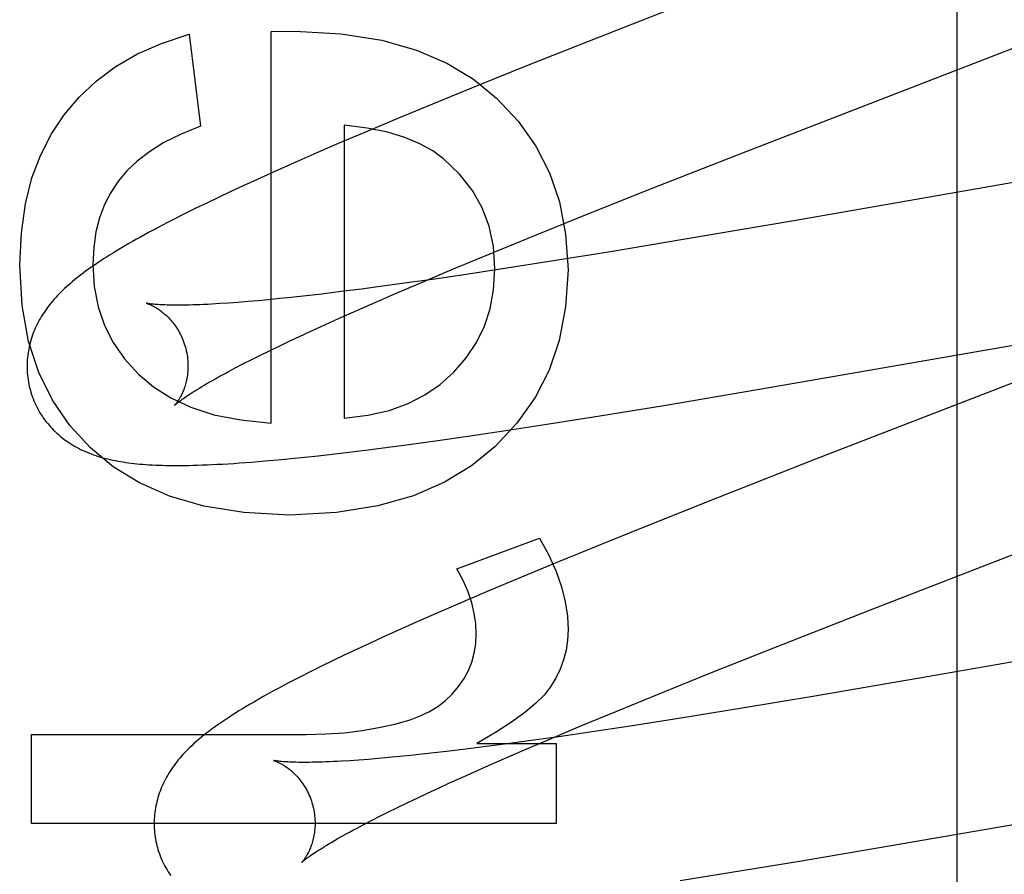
# Model space of a CAD drawing. Header units: inches. Extents: x 0 to 283, y 0 to 183.
# Tile 37 of 82: x 87.454 to 87.577, y 96.296 to 96.402. Entities that reach past the tile are written whole.
import ezdxf

# ---------------------------------------------------------------- set-up
doc = ezdxf.new("R2010")
doc.units = ezdxf.units.IN
doc.header["$LTSCALE"] = 15.5833333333
doc.header["$MEASUREMENT"] = 0
doc.linetypes.add('HIDDEN', pattern=[0.2, 0.1, -0.1])
doc.layers.add('DEFAULT_2', color=8, linetype='HIDDEN')
doc.layers.add('MAIN_OR_RIGHT_DOOR_ASSEMBLY', color=7, linetype='CONTINUOUS')

msp = doc.modelspace()

# ---------------------------------------------------------------- linework, layer by layer
at = {"layer": 'DEFAULT_2', "color": 8, "linetype": 'HIDDEN'}
for p, q in [((87.5708669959, 95.88815963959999), (87.5708669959, 96.4929635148)), ((87.5395756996, 96.40535914), (87.5262922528, 96.4001521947)), ((87.4754332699, 96.4005533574), (87.47684527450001, 96.3891345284)), ((87.485624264, 96.4008602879), (87.4885710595, 96.40092165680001)), ((87.485624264, 96.3522382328), (87.485624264, 96.4008602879)), ((87.5262922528, 96.4001521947), (87.51768523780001, 96.3967309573)), ((87.543892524, 96.3856793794), (87.5804946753, 96.3998648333)), ((87.51768523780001, 96.3967309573), (87.5114217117, 96.3942078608)), ((87.5114217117, 96.3942078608), (87.50635472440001, 96.39214038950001)), ((87.50635472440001, 96.39214038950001), (87.5014464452, 96.39010992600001)), ((87.5014464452, 96.39010992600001), (87.49764623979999, 96.3885152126)), ((87.49764623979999, 96.3885152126), (87.49396740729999, 96.38694888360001)), ((87.49471021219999, 96.38925726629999), (87.49471021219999, 96.3528520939)), ((87.49396740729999, 96.38694888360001), (87.49129256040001, 96.3857936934)), ((87.49129256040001, 96.3857936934), (87.48869294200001, 96.3846556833)), ((87.53194937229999, 96.3809863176), (87.543892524, 96.3856793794)), ((87.48869294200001, 96.3846556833), (87.4861712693, 96.383535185)), ((87.597349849, 96.3855227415), (87.55079821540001, 96.3774174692)), ((87.4861712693, 96.383535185), (87.4837305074, 96.3824325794)), ((87.4837305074, 96.3824325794), (87.48214802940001, 96.3817068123)), ((87.4806009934, 96.38098791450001), (87.4790926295, 96.3802769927)), ((87.48214802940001, 96.3817068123), (87.4806009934, 96.38098791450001)), ((87.52358460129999, 96.37765269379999), (87.53194937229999, 96.3809863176)), ((87.4776262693, 96.3795752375), (87.47619327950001, 96.3788780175)), ((87.4790926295, 96.3802769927), (87.4776262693, 96.3795752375)), ((87.47619327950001, 96.3788780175), (87.47477927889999, 96.37817744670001)), ((87.47477927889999, 96.37817744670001), (87.4734039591, 96.37748231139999)), ((87.5175512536, 96.37521483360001), (87.52358460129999, 96.37765269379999)), ((87.55079821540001, 96.3774174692), (87.5368131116, 96.3750277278)), ((87.5127119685, 96.37323356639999), (87.5175512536, 96.37521483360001)), ((87.5368131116, 96.3750277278), (87.5277809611, 96.373526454)), ((87.5277809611, 96.373526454), (87.5201559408, 96.3722961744)), ((87.50806687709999, 96.3713050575), (87.5127119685, 96.37323356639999)), ((87.5201559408, 96.3722961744), (87.5149050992, 96.37147444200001)), ((87.5045047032, 96.3698047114), (87.50806687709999, 96.3713050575)), ((87.5149050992, 96.37147444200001), (87.5098428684, 96.3707066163)), ((87.501090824, 96.36834589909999), (87.5045047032, 96.3698047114)), ((87.5059433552, 96.3701346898), (87.502189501, 96.3696031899)), ((87.5098428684, 96.3707066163), (87.5059433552, 96.3701346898)), ((87.4943329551, 96.36856735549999), (87.4919118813, 96.3682744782)), ((87.49685596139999, 96.3688869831), (87.4943329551, 96.36856735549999)), ((87.4994763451, 96.369232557), (87.49685596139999, 96.3688869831)), ((87.502189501, 96.3696031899), (87.4994763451, 96.369232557)), ((87.4827104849, 96.3673293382), (87.4814960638, 96.3672317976)), ((87.4839810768, 96.3674397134), (87.4827104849, 96.3673293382)), ((87.4853063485, 96.367562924), (87.4839810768, 96.3674397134)), ((87.486685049, 96.3676989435), (87.4853063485, 96.367562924)), ((87.4881158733, 96.3678477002), (87.486685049, 96.3676989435)), ((87.48959741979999, 96.3680090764), (87.4881158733, 96.3678477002)), ((87.4919118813, 96.3682744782), (87.48959741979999, 96.3680090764)), ((87.49863410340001, 96.3672812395), (87.501090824, 96.36834589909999)), ((87.4803393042, 96.3671470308), (87.4792415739, 96.36707489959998)), ((87.4814960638, 96.3672317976), (87.4803393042, 96.3671470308)), ((87.4940060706, 96.36523445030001), (87.4962710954, 96.3662435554)), ((87.4962710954, 96.3662435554), (87.49863410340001, 96.3672812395)), ((87.491843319, 96.3642556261), (87.4940060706, 96.36523445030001)), ((87.49046037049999, 96.363620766), (87.491843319, 96.3642556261)), ((87.5460594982, 96.3564081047), (87.59301875, 96.364582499)), ((87.48784137, 96.3623960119), (87.4891259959, 96.36300070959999)), ((87.4891259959, 96.36300070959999), (87.49046037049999, 96.363620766)), ((87.5932007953, 96.3632273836), (87.5532549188, 96.347744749)), ((87.48429799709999, 96.3606803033), (87.4854262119, 96.3612351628)), ((87.4854262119, 96.3612351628), (87.48660769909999, 96.36180727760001)), ((87.48660769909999, 96.36180727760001), (87.48784137, 96.3623960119)), ((87.48220543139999, 96.3596250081), (87.4832240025, 96.3601433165)), ((87.4832240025, 96.3601433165), (87.48429799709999, 96.3606803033)), ((87.4803404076, 96.3586486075), (87.481243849, 96.35912645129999)), ((87.481243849, 96.35912645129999), (87.48220543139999, 96.3596250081)), ((87.5344042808, 96.3544460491), (87.5460594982, 96.3564081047)), ((87.52646724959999, 96.3531488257), (87.5344042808, 96.3544460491)), ((87.5198585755, 96.352101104), (87.52646724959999, 96.3531488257)), ((87.5145133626, 96.3512807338), (87.5198585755, 96.352101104)), ((87.506316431, 96.3500827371), (87.5103564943, 96.35066299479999)), ((87.5103564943, 96.35066299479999), (87.5145133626, 96.3512807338)), ((87.49768203, 96.3489266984), (87.500488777, 96.34928802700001)), ((87.500488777, 96.34928802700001), (87.50336740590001, 96.3496737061)), ((87.50336740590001, 96.3496737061), (87.506316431, 96.3500827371)), ((87.48645549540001, 96.3476776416), (87.4880985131, 96.34783576)), ((87.4880985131, 96.34783576), (87.4897626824, 96.34800596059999)), ((87.4897626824, 96.34800596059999), (87.49145520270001, 96.3481883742)), ((87.49145520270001, 96.3481883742), (87.49318418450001, 96.34838346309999)), ((87.49318418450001, 96.34838346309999), (87.4949542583, 96.3485914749)), ((87.4949542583, 96.3485914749), (87.49768203, 96.3489266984)), ((87.5532549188, 96.347744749), (87.54106514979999, 96.34295875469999)), ((87.4832391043, 96.3474013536), (87.4848298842, 96.3475320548)), ((87.4848298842, 96.3475320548), (87.48645549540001, 96.3476776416)), ((87.560085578, 96.3290452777), (87.6073969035, 96.3474015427)), ((87.54106514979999, 96.34295875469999), (87.53245460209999, 96.3395305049)), ((87.53245460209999, 96.3395305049), (87.5261963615, 96.3370041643)), ((87.5087074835, 96.3341277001), (87.51895987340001, 96.33793394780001)), ((87.5261963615, 96.3370041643), (87.52113939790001, 96.3349354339)), ((87.52113939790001, 96.3349354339), (87.5162461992, 96.332904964)), ((87.5162461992, 96.332904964), (87.51246150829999, 96.3313110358)), ((87.51246150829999, 96.3313110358), (87.5088012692, 96.3297461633)), ((87.5088012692, 96.3297461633), (87.5061422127, 96.3285924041)), ((87.5061422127, 96.3285924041), (87.5035601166, 96.3274561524)), ((87.54810001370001, 96.32433758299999), (87.560085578, 96.3290452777)), ((87.6124071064, 96.32860629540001), (87.5671338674, 96.3207205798)), ((87.5035601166, 96.3274561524), (87.501057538, 96.3263376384)), ((87.501057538, 96.3263376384), (87.4994343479, 96.3256017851)), ((87.4978477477, 96.32487360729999), (87.49629810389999, 96.32415290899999)), ((87.4994343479, 96.3256017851), (87.4978477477, 96.32487360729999)), ((87.4947857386, 96.3234394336), (87.4933109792, 96.3227328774)), ((87.49629810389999, 96.32415290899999), (87.4947857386, 96.3234394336)), ((87.53970126, 96.3209923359), (87.54810001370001, 96.32433758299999)), ((87.4933109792, 96.3227328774), (87.4918739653, 96.32203278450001)), ((87.4904737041, 96.3213380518), (87.4891084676, 96.32064705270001)), ((87.4918739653, 96.32203278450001), (87.4904737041, 96.3213380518)), ((87.53364125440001, 96.3185453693), (87.53970126, 96.3209923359)), ((87.5671338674, 96.3207205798), (87.5531786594, 96.3183334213)), ((87.5287790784, 96.3165562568), (87.53364125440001, 96.3185453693)), ((87.5531786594, 96.3183334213), (87.54415725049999, 96.3168313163)), ((87.5241109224, 96.314619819), (87.5287790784, 96.3165562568)), ((87.54415725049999, 96.3168313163), (87.5365346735, 96.3155984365)), ((87.5365346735, 96.3155984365), (87.5302523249, 96.31461498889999)), ((87.4558493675, 96.3025110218), (87.4558493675, 96.3135615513)), ((87.4558493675, 96.3135615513), (87.4899830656, 96.3135615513)), ((87.5205301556, 96.3131130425), (87.5241109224, 96.314619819)), ((87.52522347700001, 96.31385444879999), (87.521350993, 96.31328838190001)), ((87.5302523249, 96.31461498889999), (87.52522347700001, 96.31385444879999)), ((87.5111631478, 96.3124564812), (87.5210471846, 96.3124564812)), ((87.51493157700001, 96.3123964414), (87.5123315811, 96.31205516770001)), ((87.51762431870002, 96.3127627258), (87.51493157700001, 96.3123964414)), ((87.5170977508, 96.31164778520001), (87.5205301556, 96.3131130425)), ((87.521350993, 96.31328838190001), (87.51762431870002, 96.3127627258)), ((87.5210471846, 96.3124564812), (87.5210471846, 96.3025110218)), ((87.50439318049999, 96.3111087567), (87.50295004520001, 96.3109562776)), ((87.50588629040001, 96.3112737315), (87.50439318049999, 96.3111087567)), ((87.5074280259, 96.3114510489), (87.50588629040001, 96.3112737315)), ((87.5098288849, 96.31173977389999), (87.5074280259, 96.3114510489)), ((87.5123315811, 96.31205516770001), (87.5098288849, 96.31173977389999)), ((87.5146271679, 96.31057826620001), (87.5170977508, 96.31164778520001)), ((87.4965302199, 96.3103842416), (87.495415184, 96.3103079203)), ((87.4977033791, 96.31047316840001), (87.4965302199, 96.3103842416)), ((87.4989333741, 96.3105748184), (87.4977033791, 96.31047316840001)), ((87.5002188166, 96.3106892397), (87.4989333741, 96.3105748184)), ((87.5015581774, 96.31081641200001), (87.5002188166, 96.3106892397)), ((87.50295004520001, 96.3109562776), (87.5015581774, 96.31081641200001)), ((87.51225039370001, 96.3095357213), (87.5146271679, 96.31057826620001)), ((87.50997176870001, 96.3085217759), (87.51225039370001, 96.3095357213)), ((87.5064037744, 96.30690004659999), (87.507795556, 96.3075381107)), ((87.507795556, 96.3075381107), (87.50997176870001, 96.3085217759)), ((87.5626467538, 96.29975296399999), (87.6094138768, 96.3078959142)), ((87.50376751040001, 96.3056689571), (87.5050606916, 96.306276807)), ((87.5050606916, 96.306276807), (87.5064037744, 96.30690004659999)), ((87.5013353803, 96.3045017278), (87.5025253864, 96.3050770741)), ((87.5025253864, 96.3050770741), (87.50376751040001, 96.3056689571)), ((87.4991162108, 96.3034032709), (87.5001985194, 96.3039435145)), ((87.5001985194, 96.3039435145), (87.5013353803, 96.3045017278)), ((87.5210471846, 96.3025110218), (87.4558493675, 96.3025110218)), ((87.4971207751, 96.3023803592), (87.4980898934, 96.30288192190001)), ((87.4980898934, 96.30288192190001), (87.4991162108, 96.3034032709)), ((87.4962098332, 96.3018994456), (87.4971207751, 96.3023803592)), ((87.5510101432, 96.2977901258), (87.5626467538, 96.29975296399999)), ((87.5430775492, 96.29648981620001), (87.5510101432, 96.2977901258)), ((87.5364668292, 96.29543769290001), (87.5430775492, 96.29648981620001))]:
    msp.add_line(p, q, dxfattribs=at)
for points in [[(87.45991594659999, 96.39053537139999), (87.46177081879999, 96.3927375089), (87.46389043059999, 96.39472428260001), (87.46624871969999, 96.39649346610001), (87.4689238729, 96.3980517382), (87.47199407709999, 96.39940577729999), (87.4754332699, 96.4005533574)], [(87.4885710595, 96.40092165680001), (87.49430396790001, 96.40059387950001), (87.4993621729, 96.399820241), (87.50369839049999, 96.398578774), (87.5074544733, 96.3969353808), (87.51077227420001, 96.39495596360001), (87.51360450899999, 96.392618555)], [(87.51360450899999, 96.392618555), (87.5163021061, 96.3897355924), (87.5185084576, 96.386627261), (87.5202173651, 96.3833354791), (87.52144742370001, 96.37973449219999), (87.5222172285, 96.37569854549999), (87.52252058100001, 96.3712695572)], [(87.4543759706, 96.3718835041), (87.4545826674, 96.3758805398), (87.4550881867, 96.3794934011), (87.4559039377, 96.3826950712), (87.4569956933, 96.3855666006), (87.4583292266, 96.3881890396), (87.45991594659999, 96.39053537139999)], [(87.47684527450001, 96.3891345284), (87.474426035, 96.3881331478), (87.47230645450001, 96.3870731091), (87.470497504, 96.38594956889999), (87.4689662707, 96.3847770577), (87.4676798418, 96.38357010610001), (87.4666491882, 96.38232387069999)], [(87.5070348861, 96.3850644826), (87.5057147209, 96.38604665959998), (87.50411571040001, 96.38692528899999), (87.5022516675, 96.38770956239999), (87.5000811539, 96.3883719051), (87.4975627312, 96.3888847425), (87.49471021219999, 96.38925726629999)], [(87.51343463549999, 96.3713923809), (87.51323276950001, 96.3741626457), (87.5126985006, 96.3767062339), (87.5118444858, 96.3789949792), (87.5106327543, 96.3811133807), (87.5090253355, 96.3831459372), (87.5070348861, 96.3850644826)], [(87.4666491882, 96.38232387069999), (87.4657051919, 96.38090203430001), (87.46492398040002, 96.3793718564), (87.46430337, 96.3777472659), (87.46384991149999, 96.3759864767), (87.4635701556, 96.37404770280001), (87.4634619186, 96.37194487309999)], [(87.4734039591, 96.37748231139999), (87.472746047, 96.3771443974), (87.4721183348, 96.37681842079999), (87.4715180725, 96.37650319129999), (87.47094647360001, 96.3761995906), (87.4703993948, 96.375905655), (87.46987402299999, 96.37562006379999), (87.4693685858, 96.37534201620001), (87.4688808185, 96.37507040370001), (87.46841008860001, 96.3748049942), (87.4679553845, 96.37454533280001), (87.4675158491, 96.3742910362), (87.4670906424, 96.3740417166), (87.4666789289, 96.3737969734), (87.4662799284, 96.3735564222), (87.4658928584, 96.37331966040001), (87.4655169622, 96.3730862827), (87.4651516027, 96.37285593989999), (87.46479603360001, 96.3726281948), (87.46445000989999, 96.3724029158), (87.464113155, 96.3721798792), (87.4637851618, 96.37195889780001), (87.4634657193, 96.37173977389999), (87.4631544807, 96.3715222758), (87.4628511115, 96.3713061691), (87.4625552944, 96.3710912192), (87.46226672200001, 96.3708771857), (87.4619850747, 96.37066380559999), (87.4617100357, 96.37045080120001), (87.46144134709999, 96.3702379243), (87.46117868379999, 96.3700248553), (87.4609219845, 96.36981147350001), (87.4606711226, 96.3695975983)], [(87.4631549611, 96.349168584), (87.4605858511, 96.3519483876), (87.45845149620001, 96.35507845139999), (87.4567447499, 96.35850988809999), (87.4554870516, 96.36238935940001), (87.4546998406, 96.3668635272), (87.4543759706, 96.3718835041)], [(87.4634619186, 96.37194487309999), (87.46364583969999, 96.3691966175), (87.4641281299, 96.3666650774), (87.46490160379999, 96.3643756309), (87.46598781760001, 96.3622521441), (87.4674083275, 96.3602184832), (87.4691559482, 96.35830002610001)], [(87.5083236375, 96.35857684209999), (87.50987229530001, 96.3603570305), (87.511139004, 96.3622578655), (87.5121207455, 96.3642590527), (87.5128265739, 96.3664214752), (87.51326554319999, 96.36880601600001), (87.51343463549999, 96.3713923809)], [(87.52252058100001, 96.3712695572), (87.5222083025, 96.3666788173), (87.5214200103, 96.3625077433), (87.5201611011, 96.3588009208), (87.5184153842, 96.3554245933), (87.516166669, 96.3522450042), (87.51342035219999, 96.3493067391)], [(87.4606711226, 96.3695975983), (87.4604259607, 96.36938302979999), (87.4601863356, 96.3691675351), (87.4599521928, 96.3689509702), (87.4597234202, 96.36873313), (87.45950003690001, 96.3685139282), (87.4592820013, 96.3682932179), (87.4590693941, 96.3680709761), (87.4588622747, 96.3678471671), (87.45866066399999, 96.36762172), (87.45846455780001, 96.3673945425), (87.45827409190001, 96.3671657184), (87.4580894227, 96.3669353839), (87.4579104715, 96.3667033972), (87.45773730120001, 96.366469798), (87.45756973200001, 96.3662342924), (87.45740768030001, 96.3659966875), (87.45725108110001, 96.3657568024), (87.45709976, 96.36551425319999), (87.4569540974, 96.3652695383), (87.4568142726, 96.365022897), (87.4566806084, 96.36477489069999), (87.4565534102, 96.36452616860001), (87.45643267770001, 96.3642768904), (87.4563185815, 96.3640276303), (87.45621080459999, 96.36377792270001), (87.456109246, 96.3635277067), (87.4560136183, 96.3632763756), (87.4559237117, 96.3630233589), (87.45583949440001, 96.3627684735), (87.4557608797, 96.3625112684), (87.45568802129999, 96.36225199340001), (87.455621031, 96.3619907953), (87.45555996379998, 96.3617275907), (87.45550488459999, 96.361462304), (87.45545591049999, 96.3611951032), (87.4554131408, 96.3609260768), (87.4553766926, 96.3606554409), (87.4553466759, 96.360383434), (87.4553231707, 96.36011012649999), (87.45530625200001, 96.35983557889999), (87.4552960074, 96.3595601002), (87.45529250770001, 96.359283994), (87.4552958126, 96.359007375), (87.4553059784, 96.35873038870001), (87.4553230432, 96.3584532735), (87.4553470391, 96.3581762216), (87.4553779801, 96.3578995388), (87.4554158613, 96.3576235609), (87.4554606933, 96.35734840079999), (87.45551247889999, 96.3570741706), (87.4555711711, 96.356801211), (87.4556367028, 96.3565298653), (87.455698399, 96.35629829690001)], [(87.4701310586, 96.36712037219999), (87.4701169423, 96.36712342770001), (87.4701046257, 96.36712622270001), (87.47010137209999, 96.36712699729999), (87.47010673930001, 96.36712562), (87.47012028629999, 96.3671219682), (87.4701416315, 96.3671159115), (87.4701703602, 96.36710733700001), (87.4702062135, 96.36709609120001), (87.470248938, 96.36708202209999), (87.47029815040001, 96.3670650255), (87.47035352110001, 96.36704498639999), (87.47041468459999, 96.3670218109), (87.4704812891, 96.3669954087), (87.4705530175, 96.36696568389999), (87.4706294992, 96.3669325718), (87.4707105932, 96.3668959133), (87.4707961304, 96.3668555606), (87.4708858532, 96.3668114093), (87.47097954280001, 96.36676333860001), (87.4710769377, 96.3667112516), (87.47117776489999, 96.3666550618), (87.47128186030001, 96.36659462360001), (87.4713889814, 96.36652983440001), (87.47149909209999, 96.3664604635), (87.4716121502, 96.36638627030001), (87.47172790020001, 96.3663071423), (87.47184612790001, 96.3662229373), (87.47196664, 96.3661334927), (87.4720891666, 96.3660386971), (87.472213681, 96.36593823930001), (87.4723401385, 96.36583179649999), (87.47246823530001, 96.3657192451), (87.4725977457, 96.36560038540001), (87.4727283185, 96.3654751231), (87.4728595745, 96.36534339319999), (87.4729913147, 96.365204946), (87.4731233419, 96.36505951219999), (87.4732551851, 96.36490711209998), (87.4733864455, 96.3647476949), (87.47351666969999, 96.36458128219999), (87.4736454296, 96.3644078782), (87.47377224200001, 96.36422759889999), (87.4738966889, 96.3640404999), (87.47401818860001, 96.3638469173), (87.47413618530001, 96.3636472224), (87.47425030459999, 96.3634415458), (87.4743601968, 96.36323002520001), (87.47446534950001, 96.36301316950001), (87.47456529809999, 96.3627915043), (87.47465974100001, 96.3625652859), (87.47474839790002, 96.36233479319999), (87.4748309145, 96.3621006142), (87.4749069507, 96.3618634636), (87.4749673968, 96.3616560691)], [(87.4792415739, 96.36707489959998), (87.47820425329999, 96.3670151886), (87.47770864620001, 96.3669898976), (87.4772286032, 96.3669675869), (87.4767642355, 96.3669482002), (87.47631568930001, 96.3669316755), (87.4758830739, 96.3669179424), (87.47546649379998, 96.36690692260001), (87.47506603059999, 96.3668985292), (87.4746817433, 96.36689266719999), (87.4743136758, 96.366889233), (87.4739618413, 96.3668881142), (87.4736262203, 96.36688919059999), (87.4733068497, 96.3668923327), (87.47300368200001, 96.3668974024), (87.47271682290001, 96.3669042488), (87.4724463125, 96.36691270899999), (87.47219210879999, 96.3669226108), (87.4719542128, 96.3669337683), (87.4717323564, 96.36694599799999), (87.4715263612, 96.36695910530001), (87.4713358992, 96.36697289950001), (87.4711606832, 96.3669871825), (87.47100039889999, 96.3670017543), (87.4708547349, 96.36701641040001), (87.47072336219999, 96.3670309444), (87.47060596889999, 96.3670451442), (87.47050213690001, 96.3670588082), (87.47041150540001, 96.36707172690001), (87.47033354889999, 96.36708371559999), (87.4702677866, 96.36709458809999), (87.4702137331, 96.3671041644), (87.4701709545, 96.3671122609), (87.4701388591, 96.3671187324), (87.4701310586, 96.36712037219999)], [(87.4749674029, 96.3616560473), (87.475023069, 96.36144570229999), (87.4750800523, 96.361204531), (87.475130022, 96.36096256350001), (87.4751729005, 96.3607205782), (87.475208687, 96.3604792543), (87.4752374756, 96.3602389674), (87.4752593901, 96.3600000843), (87.4752745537, 96.3597632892), (87.47528313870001, 96.3595292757), (87.47528536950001, 96.35929833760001), (87.4752814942, 96.35907077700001), (87.4752717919, 96.35884718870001), (87.47525658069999, 96.35862814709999), (87.4752361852, 96.35841392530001), (87.47521095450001, 96.3582048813), (87.4751812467, 96.3580012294), (87.47514743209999, 96.3578032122), (87.475109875, 96.35761100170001), (87.4750689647, 96.3574248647), (87.47502500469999, 96.3572446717), (87.4749782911, 96.3570703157), (87.4749291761, 96.356901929), (87.4748780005, 96.35673959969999), (87.474825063, 96.35658329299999), (87.4747706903, 96.3564330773), (87.4747150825, 96.35628869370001), (87.4746584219, 96.3561498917), (87.474600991, 96.35601670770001), (87.47454303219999, 96.35588909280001), (87.4744848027, 96.35576704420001), (87.47442657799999, 96.35565060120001), (87.4743685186, 96.355539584), (87.4743107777, 96.3554338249), (87.474253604, 96.3553333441), (87.47419720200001, 96.3552380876), (87.47414184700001, 96.3551481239), (87.4740878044, 96.3550634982), (87.4740353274, 96.3549842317), (87.4739846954, 96.35491038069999), (87.4739361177, 96.35484189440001), (87.4738897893, 96.3547787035), (87.47384605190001, 96.3547209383), (87.4738052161, 96.3546686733), (87.47376762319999, 96.3546220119), (87.4737336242, 96.3545810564), (87.47370356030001, 96.35454588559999), (87.473677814, 96.354516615), (87.4736566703, 96.3544932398), (87.4736404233, 96.3544757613), (87.47362947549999, 96.3544642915), (87.47362420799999, 96.3544589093)], [(87.4691559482, 96.35830002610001), (87.4709913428, 96.35673396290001), (87.4731612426, 96.3553764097), (87.4756382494, 96.354214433), (87.4785045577, 96.3532868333), (87.48184236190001, 96.3526324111), (87.485624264, 96.3522382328)], [(87.4736250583, 96.35445974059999), (87.47363246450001, 96.3544668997), (87.47364696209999, 96.3544805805), (87.4736691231, 96.35450099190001), (87.47369947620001, 96.35452828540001), (87.4737386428, 96.354562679), (87.4737870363, 96.35460419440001), (87.47384512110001, 96.3546528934), (87.4739133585, 96.35470883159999), (87.4739922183, 96.3547720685), (87.4740821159, 96.3548426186), (87.4741834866, 96.3549205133), (87.4742967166, 96.3550057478), (87.474422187, 96.35509831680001), (87.4745603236, 96.3551982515), (87.47471154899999, 96.3553055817), (87.47487627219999, 96.35542033), (87.4750549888, 96.35554258), (87.47524788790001, 96.3556722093), (87.4754552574, 96.3558091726), (87.4756771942, 96.3559533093), (87.4759138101, 96.3561044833), (87.4761651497, 96.35626252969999), (87.47643119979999, 96.3564272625), (87.4767120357, 96.3565985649), (87.4770076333, 96.35677627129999), (87.4773181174, 96.3569603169), (87.4776435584, 96.35715061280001), (87.4779839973, 96.3573470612), (87.4783394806, 96.35754957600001), (87.4787099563, 96.35775802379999), (87.4790953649, 96.3579722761), (87.4794956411, 96.3581922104), (87.4799106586, 96.3584176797), (87.4803404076, 96.3586486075)], [(87.49471021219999, 96.3528520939), (87.4976499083, 96.35321754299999), (87.50029788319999, 96.35382266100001), (87.5026321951, 96.3546713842), (87.5047186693, 96.3557519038), (87.50662313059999, 96.357052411), (87.5083236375, 96.35857684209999)], [(87.4556983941, 96.35629831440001), (87.45576445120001, 96.35607024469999), (87.4558487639, 96.3558027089), (87.45593983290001, 96.3555373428), (87.4560375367, 96.3552744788), (87.4561417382, 96.3550144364), (87.4562523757, 96.3547573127), (87.4563693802, 96.3545032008), (87.4564925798, 96.3542523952), (87.45662180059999, 96.35400515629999), (87.456756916, 96.35376162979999), (87.456897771, 96.35352199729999), (87.4570442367, 96.3532863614), (87.4571961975, 96.35305479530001), (87.4573534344, 96.35282752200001), (87.4575157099, 96.35260476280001), (87.45768292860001, 96.35238652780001), (87.4578549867, 96.35217283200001), (87.4580316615, 96.3519638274), (87.4582127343, 96.3517596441), (87.45839808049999, 96.351560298), (87.4585875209, 96.3513658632), (87.45878102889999, 96.35117625), (87.4589785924, 96.3509913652), (87.45918004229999, 96.3508112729), (87.45938510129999, 96.35063611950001), (87.4595941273, 96.3504655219), (87.4598072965, 96.3502993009), (87.4600250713, 96.35013709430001), (87.4602480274, 96.3499785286), (87.46047625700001, 96.3498236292), (87.46071026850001, 96.34967217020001), (87.46094956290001, 96.3495245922), (87.4611939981, 96.3493810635), (87.4614429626, 96.3492419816), (87.4616958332, 96.3491076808), (87.4619523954, 96.3489782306), (87.46221210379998, 96.3488538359), (87.4624753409, 96.348734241), (87.46274231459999, 96.3486192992), (87.4630131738, 96.3485089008), (87.4632882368, 96.3484028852), (87.46356738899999, 96.34830126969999), (87.4638507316, 96.3482039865), (87.46413806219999, 96.3481110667), (87.46442921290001, 96.34802251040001), (87.46472421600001, 96.34793824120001), (87.46502305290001, 96.3478581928), (87.4653257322, 96.3477822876), (87.4656322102, 96.34771045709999), (87.4659426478, 96.3476425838), (87.466257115, 96.3475785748), (87.46657586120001, 96.34751830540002), (87.46689906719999, 96.3474616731), (87.4672270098, 96.3474085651), (87.46755992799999, 96.3473588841), (87.46789809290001, 96.3473125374), (87.46824168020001, 96.3472694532), (87.46859120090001, 96.34722952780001), (87.4689470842, 96.34719268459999), (87.4693097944, 96.34715885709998), (87.4696798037, 96.34712799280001), (87.47005756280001, 96.3471000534), (87.4704435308, 96.3470750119), (87.4708381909, 96.3470528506), (87.4712420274, 96.3470335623), (87.4716555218, 96.34701714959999), (87.4720790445, 96.3470036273), (87.47251344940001, 96.3469930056), (87.4729594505, 96.3469853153), (87.47341799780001, 96.34698059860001), (87.4738900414, 96.34697891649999), (87.47437652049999, 96.34698034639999), (87.47487843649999, 96.3469849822), (87.4753967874, 96.3469929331), (87.4759326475, 96.3470043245), (87.47648703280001, 96.3470192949), (87.477061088, 96.34703799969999), (87.47765573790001, 96.3470605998), (87.4782720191, 96.3470872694), (87.4789109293, 96.34711819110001), (87.4795738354, 96.34715357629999), (87.4802608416, 96.34719357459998), (87.4809734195, 96.34723841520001), (87.4817087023, 96.34728803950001), (87.4832391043, 96.3474013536)], [(87.4878957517, 96.3408194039), (87.48223894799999, 96.3411462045), (87.47724823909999, 96.3419200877), (87.4729730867, 96.34316092), (87.46926510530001, 96.34480910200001), (87.4659759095, 96.34680503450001), (87.4631549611, 96.349168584)], [(87.51342035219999, 96.3493067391), (87.51053271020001, 96.3469201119), (87.5071489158, 96.344897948), (87.5033162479, 96.34321740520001), (87.4988928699, 96.3419470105), (87.49373694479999, 96.3411552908), (87.4878957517, 96.3408194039)], [(87.51895987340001, 96.33793394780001), (87.52011052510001, 96.33583617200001), (87.52102902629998, 96.3338211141), (87.5217066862, 96.331889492), (87.52216957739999, 96.33003915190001), (87.5224437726, 96.3282679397), (87.52252058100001, 96.32657657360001)], [(87.5111017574, 96.3260239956), (87.51104660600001, 96.327296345), (87.51086061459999, 96.3285957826), (87.510550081, 96.3299183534), (87.5100961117, 96.3312759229), (87.5094798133, 96.3326803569), (87.5087074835, 96.3341277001)], [(87.50890640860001, 96.3195051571), (87.5095856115, 96.3205038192), (87.5101363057, 96.3215270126), (87.510555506, 96.3225648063), (87.51085216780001, 96.3236469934), (87.5110352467, 96.3248033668), (87.5111017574, 96.3260239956)], [(87.52252058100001, 96.32657657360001), (87.5224555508, 96.3252856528), (87.52227098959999, 96.32404175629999), (87.52196858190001, 96.32284996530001), (87.5215432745, 96.32169503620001), (87.5209900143, 96.3205617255), (87.52031048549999, 96.3194551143)], [(87.4891084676, 96.32064705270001), (87.4884385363, 96.3203024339), (87.4877762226, 96.3199577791), (87.4871234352, 96.3196139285), (87.48648004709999, 96.3192706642), (87.48585085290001, 96.31893042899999), (87.4852388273, 96.31859479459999), (87.4846472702, 96.3182656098), (87.48407942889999, 96.3179448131), (87.483536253, 96.3176331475), (87.4830204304, 96.3173324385), (87.4825286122, 96.31704104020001), (87.48205935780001, 96.3167583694), (87.48161022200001, 96.3164831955), (87.4811792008, 96.31621449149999), (87.4807644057, 96.31595124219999), (87.480363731, 96.31569222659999), (87.47997662, 96.3154371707), (87.4796019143, 96.3151853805), (87.4792395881, 96.31493690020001), (87.47888928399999, 96.31469155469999), (87.478550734, 96.31444923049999), (87.4782236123, 96.31420977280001), (87.47790765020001, 96.3139730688), (87.4776025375, 96.31373897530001), (87.47730801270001, 96.3135073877), (87.4770237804, 96.3132781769), (87.4767495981, 96.31305125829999), (87.47648528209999, 96.3128266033)], [(87.5028766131, 96.3153990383), (87.50415768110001, 96.31586895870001), (87.5053172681, 96.31642007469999), (87.506345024, 96.3170480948), (87.5072719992, 96.3177658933), (87.5081292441, 96.31858634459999), (87.50890640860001, 96.3195051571)], [(87.52031048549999, 96.3194551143), (87.51953863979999, 96.31846197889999), (87.51847902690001, 96.31740111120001), (87.51714413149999, 96.31627400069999), (87.5154964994, 96.31507617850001), (87.5134986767, 96.31380317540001), (87.5111631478, 96.3124564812)], [(87.4899830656, 96.3135615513), (87.4924114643, 96.31362238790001), (87.4947241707, 96.31378477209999), (87.4969175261, 96.3140518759), (87.4990025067, 96.3144141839), (87.5009900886, 96.3148621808), (87.5028766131, 96.3153990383)], [(87.47648528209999, 96.3128266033), (87.4762303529, 96.3126039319), (87.47598457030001, 96.31238316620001), (87.47574713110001, 96.3121637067), (87.4755174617, 96.3119451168), (87.4752949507, 96.3117268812), (87.47507903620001, 96.3115084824), (87.47486933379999, 96.3112895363), (87.4746654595, 96.3110696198), (87.474467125, 96.3108483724), (87.4742740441, 96.31062540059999), (87.4740860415, 96.3104004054), (87.4739028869, 96.31017298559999), (87.4737246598, 96.30994309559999), (87.4735513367, 96.30971055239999), (87.47338310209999, 96.30947544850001), (87.473220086, 96.3092378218), (87.473062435, 96.3089977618), (87.47291024, 96.3087552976), (87.4727637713, 96.30851077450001), (87.472623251, 96.30826452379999), (87.47248881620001, 96.30801678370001), (87.4723606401, 96.3077679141), (87.4722387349, 96.3075180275), (87.4721231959, 96.30726744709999), (87.4720138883, 96.30701601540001), (87.4719107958, 96.30676381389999), (87.4718137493, 96.3065105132), (87.4717226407, 96.30625584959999), (87.4716374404, 96.30599972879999), (87.47155811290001, 96.3057419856), (87.47148468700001, 96.30548260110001), (87.4714172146, 96.3052216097), (87.47135568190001, 96.30495872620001), (87.4713001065, 96.3046936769), (87.4712505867, 96.3044264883), (87.47120719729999, 96.3041569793), (87.4711701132, 96.30388554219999), (87.471139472, 96.3036124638), (87.4711153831, 96.30333793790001), (87.47109793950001, 96.30306217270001), (87.47108722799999, 96.3027854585), (87.4710833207, 96.3025081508), (87.47108627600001, 96.30223030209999), (87.47109615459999, 96.3019520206), (87.4711130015, 96.3016735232), (87.471136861, 96.30139494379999), (87.47116774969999, 96.3011166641), (87.4712056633, 96.3008390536), (87.4712506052, 96.30056229), (87.4713025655, 96.3002865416), (87.47136147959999, 96.300012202), (87.4714272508, 96.29973969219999), (87.4714891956, 96.2995071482)], [(87.4859178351, 96.3103300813), (87.48590493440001, 96.3103329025), (87.4858942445, 96.3103353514), (87.48589920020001, 96.3103340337), (87.4859139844, 96.31033001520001), (87.4859364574, 96.31032358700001), (87.48596621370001, 96.3103146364), (87.4860029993, 96.3103030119), (87.4860465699, 96.3102885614), (87.4860965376, 96.31027118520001), (87.486152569, 96.3102507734), (87.4862143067, 96.31022723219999), (87.4862814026, 96.3102004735), (87.4863535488, 96.3101704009), (87.4864303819, 96.3101369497), (87.48651176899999, 96.3100999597), (87.48659755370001, 96.3100592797), (87.48668747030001, 96.3100148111), (87.4867812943, 96.3099664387), (87.48687877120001, 96.3099140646), (87.48697962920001, 96.3098576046), (87.4870837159, 96.3097969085), (87.4871908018, 96.30973186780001), (87.48730084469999, 96.30966225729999), (87.4874138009, 96.3095878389), (87.48752941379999, 96.3095085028), (87.48764746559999, 96.30942411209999), (87.4877677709, 96.3093345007), (87.4878900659, 96.3092395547), (87.4880143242, 96.30913896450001), (87.48814050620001, 96.3090324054), (87.4882682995, 96.3089197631), (87.48839746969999, 96.3088008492), (87.4885276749, 96.3086755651), (87.48865854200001, 96.3085438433), (87.48878987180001, 96.3084054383), (87.48892146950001, 96.3082600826), (87.48905286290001, 96.3081078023), (87.4891836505, 96.3079485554), (87.48931338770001, 96.3077823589), (87.48944165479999, 96.30760921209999), (87.48956796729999, 96.30742923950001), (87.4896919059, 96.30724250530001), (87.4898128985, 96.3070493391), (87.4899303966, 96.30685010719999), (87.49004402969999, 96.3066449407), (87.4901534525, 96.3064339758), (87.49025815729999, 96.3062177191), (87.4903576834, 96.3059966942), (87.49045173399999, 96.3057711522), (87.4905400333, 96.30554136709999), (87.49062222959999, 96.30530792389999), (87.4906979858, 96.3050715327), (87.4907581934, 96.3048649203)], [(87.495415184, 96.3103079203), (87.4943596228, 96.3102440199), (87.493854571, 96.3102166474), (87.4933648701, 96.310192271), (87.49289066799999, 96.310170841), (87.4924320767, 96.3101522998), (87.49198923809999, 96.3101365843), (87.49156225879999, 96.3101236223), (87.49115123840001, 96.3101133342), (87.49075625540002, 96.310105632), (87.490377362, 96.31010041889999), (87.49001459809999, 96.3100975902), (87.4896679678, 96.3100970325), (87.4893374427, 96.3100986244), (87.4890230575, 96.3101022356), (87.4887247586, 96.3101077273), (87.488442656, 96.3101149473), (87.4881767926, 96.3101237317), (87.48792712, 96.3101339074), (87.4876936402, 96.31014528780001), (87.4874760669, 96.3101576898), (87.4872742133, 96.3101709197), (87.4870877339, 96.3101847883), (87.48691632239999, 96.31019910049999), (87.48675966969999, 96.3102136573), (87.48661746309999, 96.3102282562), (87.4864893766, 96.3102426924), (87.48637510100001, 96.3102567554), (87.4862742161, 96.3102702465), (87.4861863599, 96.31028295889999), (87.4861110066, 96.31029471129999), (87.48604767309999, 96.3103053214), (87.48599588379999, 96.31031461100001), (87.4859552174, 96.3103223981), (87.48592507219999, 96.3103285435), (87.4859178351, 96.3103300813)], [(87.49075819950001, 96.3048648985), (87.4908140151, 96.30465395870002), (87.4908711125, 96.304412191), (87.4909211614, 96.3041696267), (87.4909640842, 96.3039270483), (87.4909998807, 96.3036851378), (87.4910286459, 96.30344427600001), (87.4910505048, 96.3032048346), (87.4910655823, 96.30296750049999), (87.4910740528, 96.3027329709), (87.49107614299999, 96.3025015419), (87.4910721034, 96.302273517), (87.4910622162, 96.30204949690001), (87.49104680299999, 96.3018300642), (87.4910261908, 96.3016154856), (87.4910007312, 96.3014061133), (87.4909707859, 96.30120216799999), (87.4909367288, 96.3010038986), (87.4908989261, 96.3008114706), (87.49085776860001, 96.3006251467), (87.49081356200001, 96.30044479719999), (87.49076660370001, 96.3002703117), (87.490717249, 96.3001018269), (87.49066584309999, 96.2999394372), (87.4906126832, 96.2997830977), (87.49055809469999, 96.2996328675), (87.4905022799, 96.2994884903), (87.4904454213, 96.2993497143), (87.4903878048, 96.29921658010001), (87.4903296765, 96.2990890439), (87.4902712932, 96.2989670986), (87.4902129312, 96.2988507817), (87.4901547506, 96.2987399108), (87.4900969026, 96.2986343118), (87.4900396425, 96.2985340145), (87.48998318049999, 96.29843897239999), (87.4899277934, 96.2983492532), (87.4898737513, 96.2982649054), (87.48982130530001, 96.2981859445), (87.4897707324, 96.2981124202), (87.4897222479, 96.2980442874), (87.4896760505, 96.29798147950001), (87.48963248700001, 96.2979241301), (87.4895918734, 96.2978723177), (87.4895545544, 96.2978261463), (87.4895208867, 96.297785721), (87.4894912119, 96.2977511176), (87.48946591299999, 96.29772244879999), (87.48944527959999, 96.2976997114), (87.4894296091, 96.2976829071), (87.4894193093, 96.2976721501), (87.4894147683, 96.29766752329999)], [(87.4894164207, 96.297669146), (87.48942470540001, 96.2976771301), (87.4894401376, 96.29769164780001), (87.4894632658, 96.2977128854), (87.4894946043, 96.2977409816), (87.48953473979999, 96.2977761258), (87.48958412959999, 96.29781838), (87.4896432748, 96.29786783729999), (87.4897126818, 96.29792458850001), (87.48979289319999, 96.2979887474), (87.4898843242, 96.2980603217), (87.4899874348, 96.29813935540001), (87.4901025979, 96.2982258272), (87.4902301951, 96.2983197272), (87.4903706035, 96.2984210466), (87.4905241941, 96.29852977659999), (87.49069133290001, 96.29864591), (87.49087242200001, 96.2987694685), (87.4910677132, 96.29890037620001), (87.4912775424, 96.29903862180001), (87.49150199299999, 96.2991840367), (87.49174117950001, 96.2993364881), (87.4919951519, 96.2994958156), (87.4922638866, 96.299661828), (87.4925475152, 96.2998344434), (87.4928460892, 96.3000135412), (87.493159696, 96.3001990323), (87.49348840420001, 96.30039082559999), (87.49383221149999, 96.3005887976), (87.49419111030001, 96.30079283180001), (87.49456505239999, 96.3010027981), (87.4949539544, 96.30121855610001), (87.4953577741, 96.3014399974), (87.4957764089, 96.3016669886), (87.4962098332, 96.3018994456)], [(87.4714891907, 96.29950716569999), (87.47155497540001, 96.2992800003), (87.4716389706, 96.2990133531), (87.4717296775, 96.2987488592), (87.4718269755, 96.2984868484), (87.4719307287, 96.29822763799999), (87.47204087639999, 96.29797132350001), (87.4721573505, 96.2977179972), (87.4722799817, 96.2974679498), (87.4724085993, 96.2972214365), (87.4725430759, 96.29697860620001), (87.47268325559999, 96.2967396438), (87.4728290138, 96.2965046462), (87.47298023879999, 96.296273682), (87.47313671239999, 96.2960469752)]]:
    msp.add_lwpolyline(points, dxfattribs=at)
at = {"layer": 'MAIN_OR_RIGHT_DOOR_ASSEMBLY', "color": 8, "linetype": 'HIDDEN'}
msp.add_line((87.49606699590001, 104.7205635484), (87.49606699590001, 87.9105635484), dxfattribs=at)

doc.saveas('drawing.dxf')
